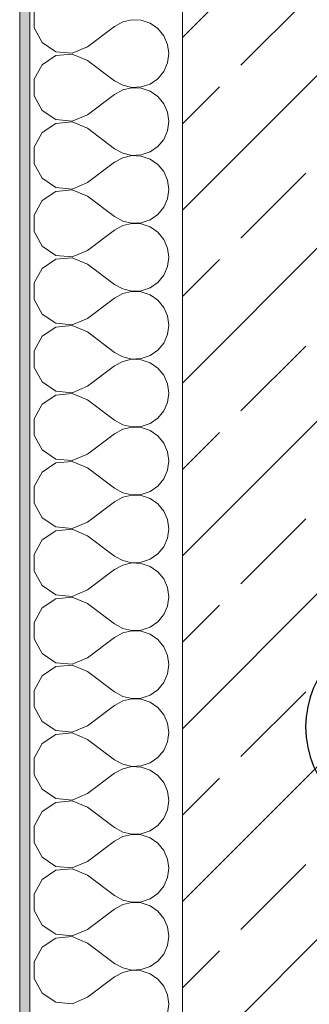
# Model space of a CAD drawing. Header units: metres. Extents: x -3.6 to 84.5, y -11 to 16.8.
# Tile 26 of 256: x -0.175 to 0.11, y 11.933 to 12.9. Entities that reach past the tile are written whole.
import ezdxf

# ---------------------------------------------------------------- set-up
doc = ezdxf.new("R2010")
doc.units = ezdxf.units.M
doc.header["$MEASUREMENT"] = 0
doc.layers.add('209 - Marker.Änderung', color=7, linetype='Continuous')
doc.layers.add('604 - Struktur.Wand Aussen', color=7, linetype='Continuous')

# ---------------------------------------------------------------- blocks, each defined once
blk = doc.blocks.new('*X150')
at = {"layer": '604 - Struktur.Wand Aussen', "color": 7, "linetype": 'Continuous', "lineweight": 5}
for p, q in [((-0.16066, 12.90812), (-0.16066, 12.89188)), ((-0.06466, 12.89987), (-0.07362, 12.89778)), ((-0.05547, 12.89942), (-0.06466, 12.89987)), ((-0.04676, 12.89648), (-0.05547, 12.89942)), ((-0.16066, 12.89188), (-0.15299, 12.87757)), ((-0.10833, 12.87333), (-0.08167, 12.89333)), ((-0.07362, 12.89778), (-0.08167, 12.89333)), ((-0.03918, 12.89127), (-0.04676, 12.89648)), ((-0.03331, 12.88419), (-0.03918, 12.89127)), ((-0.0296, 12.87578), (-0.03331, 12.88419)), ((-0.15299, 12.87757), (-0.13947, 12.86858)), ((-0.1233, 12.86705), (-0.10833, 12.87333)), ((-0.02833, 12.86667), (-0.0296, 12.87578)), ((-0.13947, 12.86475), (-0.15299, 12.85576)), ((-0.13947, 12.86858), (-0.1233, 12.86705)), ((-0.1233, 12.86629), (-0.13947, 12.86475)), ((-0.10833, 12.86), (-0.1233, 12.86629)), ((-0.10833, 12.86), (-0.08167, 12.84)), ((-0.0296, 12.85756), (-0.02833, 12.86667)), ((-0.15299, 12.85576), (-0.16066, 12.84145)), ((-0.03331, 12.84914), (-0.0296, 12.85756)), ((-0.16066, 12.84145), (-0.16066, 12.82521)), ((-0.08167, 12.84), (-0.07362, 12.83555)), ((-0.04676, 12.83685), (-0.03918, 12.84206)), ((-0.03918, 12.84206), (-0.03331, 12.84914)), ((-0.07362, 12.83112), (-0.08167, 12.82667)), ((-0.07362, 12.83555), (-0.06466, 12.83347)), ((-0.06466, 12.8332), (-0.07362, 12.83112)), ((-0.06466, 12.83347), (-0.05547, 12.83391)), ((-0.05547, 12.83275), (-0.06466, 12.8332)), ((-0.05547, 12.83391), (-0.04676, 12.83685)), ((-0.04676, 12.82981), (-0.05547, 12.83275)), ((-0.16066, 12.82521), (-0.15299, 12.8109)), ((-0.10833, 12.80667), (-0.08167, 12.82667)), ((-0.03918, 12.82461), (-0.04676, 12.82981)), ((-0.03331, 12.81752), (-0.03918, 12.82461)), ((-0.15299, 12.8109), (-0.13947, 12.80192)), ((-0.0296, 12.80911), (-0.03331, 12.81752)), ((-0.13947, 12.80192), (-0.1233, 12.80038)), ((-0.1233, 12.80038), (-0.10833, 12.80667)), ((-0.02833, 12.8), (-0.0296, 12.80911)), ((-0.13947, 12.79808), (-0.15299, 12.7891)), ((-0.1233, 12.79962), (-0.13947, 12.79808)), ((-0.10833, 12.79333), (-0.1233, 12.79962)), ((-0.10833, 12.79333), (-0.08167, 12.77333)), ((-0.0296, 12.79089), (-0.02833, 12.8)), ((-0.15299, 12.7891), (-0.16066, 12.77479)), ((-0.03918, 12.77539), (-0.03331, 12.78248)), ((-0.03331, 12.78248), (-0.0296, 12.79089)), ((-0.16066, 12.77479), (-0.16066, 12.75855)), ((-0.08167, 12.77333), (-0.07362, 12.76888)), ((-0.04676, 12.77019), (-0.03918, 12.77539)), ((-0.07362, 12.76445), (-0.08167, 12.76)), ((-0.07362, 12.76888), (-0.06466, 12.7668)), ((-0.06466, 12.76653), (-0.07362, 12.76445)), ((-0.06466, 12.7668), (-0.05547, 12.76725)), ((-0.05547, 12.76609), (-0.06466, 12.76653)), ((-0.05547, 12.76725), (-0.04676, 12.77019)), ((-0.04676, 12.76315), (-0.05547, 12.76609)), ((-0.03918, 12.75794), (-0.04676, 12.76315)), ((-0.16066, 12.75855), (-0.15299, 12.74424)), ((-0.10833, 12.74), (-0.08167, 12.76)), ((-0.03331, 12.75086), (-0.03918, 12.75794)), ((-0.15299, 12.74424), (-0.13947, 12.73525)), ((-0.0296, 12.74244), (-0.03331, 12.75086)), ((-0.13947, 12.73525), (-0.1233, 12.73371)), ((-0.1233, 12.73371), (-0.10833, 12.74)), ((-0.02833, 12.73333), (-0.0296, 12.74244)), ((-0.13947, 12.73142), (-0.15299, 12.72243)), ((-0.1233, 12.73295), (-0.13947, 12.73142)), ((-0.10833, 12.72667), (-0.1233, 12.73295)), ((-0.10833, 12.72667), (-0.08167, 12.70667)), ((-0.03331, 12.71581), (-0.0296, 12.72422)), ((-0.0296, 12.72422), (-0.02833, 12.73333)), ((-0.15299, 12.72243), (-0.16066, 12.70812)), ((-0.03918, 12.70873), (-0.03331, 12.71581)), ((-0.16066, 12.70812), (-0.16066, 12.69188)), ((-0.08167, 12.70667), (-0.07362, 12.70222)), ((-0.04676, 12.70352), (-0.03918, 12.70873)), ((-0.07362, 12.69778), (-0.08167, 12.69333)), ((-0.07362, 12.70222), (-0.06466, 12.70013)), ((-0.06466, 12.69987), (-0.07362, 12.69778)), ((-0.06466, 12.70013), (-0.05547, 12.70058)), ((-0.05547, 12.69942), (-0.06466, 12.69987)), ((-0.05547, 12.70058), (-0.04676, 12.70352)), ((-0.04676, 12.69648), (-0.05547, 12.69942)), ((-0.03918, 12.69127), (-0.04676, 12.69648)), ((-0.16066, 12.69188), (-0.15299, 12.67757)), ((-0.10833, 12.67333), (-0.08167, 12.69333)), ((-0.03331, 12.68419), (-0.03918, 12.69127)), ((-0.15299, 12.67757), (-0.13947, 12.66858)), ((-0.0296, 12.67578), (-0.03331, 12.68419)), ((-0.02833, 12.66667), (-0.0296, 12.67578)), ((-0.13947, 12.66858), (-0.1233, 12.66705)), ((-0.1233, 12.66629), (-0.13947, 12.66475)), ((-0.1233, 12.66705), (-0.10833, 12.67333)), ((-0.10833, 12.66), (-0.1233, 12.66629)), ((-0.0296, 12.65756), (-0.02833, 12.66667)), ((-0.13947, 12.66475), (-0.15299, 12.65576)), ((-0.10833, 12.66), (-0.08167, 12.64)), ((-0.03331, 12.64914), (-0.0296, 12.65756)), ((-0.15299, 12.65576), (-0.16066, 12.64145)), ((-0.03918, 12.64206), (-0.03331, 12.64914)), ((-0.16066, 12.64145), (-0.16066, 12.62521)), ((-0.08167, 12.64), (-0.07362, 12.63555)), ((-0.05547, 12.63391), (-0.04676, 12.63685)), ((-0.04676, 12.63685), (-0.03918, 12.64206)), ((-0.07362, 12.63112), (-0.08167, 12.62667)), ((-0.07362, 12.63555), (-0.06466, 12.63347)), ((-0.06466, 12.6332), (-0.07362, 12.63112)), ((-0.06466, 12.63347), (-0.05547, 12.63391)), ((-0.05547, 12.63275), (-0.06466, 12.6332)), ((-0.04676, 12.62981), (-0.05547, 12.63275)), ((-0.03918, 12.62461), (-0.04676, 12.62981)), ((-0.16066, 12.62521), (-0.15299, 12.6109)), ((-0.10833, 12.60667), (-0.08167, 12.62667)), ((-0.03331, 12.61752), (-0.03918, 12.62461)), ((-0.0296, 12.60911), (-0.03331, 12.61752)), ((-0.15299, 12.6109), (-0.13947, 12.60192)), ((-0.02833, 12.6), (-0.0296, 12.60911)), ((-0.13947, 12.60192), (-0.1233, 12.60038)), ((-0.1233, 12.59962), (-0.13947, 12.59808)), ((-0.1233, 12.60038), (-0.10833, 12.60667)), ((-0.10833, 12.59333), (-0.1233, 12.59962)), ((-0.0296, 12.59089), (-0.02833, 12.6)), ((-0.15299, 12.5891), (-0.16066, 12.57479)), ((-0.13947, 12.59808), (-0.15299, 12.5891)), ((-0.10833, 12.59333), (-0.08167, 12.57333)), ((-0.03331, 12.58248), (-0.0296, 12.59089)), ((-0.03918, 12.57539), (-0.03331, 12.58248)), ((-0.16066, 12.57479), (-0.16066, 12.55855)), ((-0.08167, 12.57333), (-0.07362, 12.56888)), ((-0.05547, 12.56725), (-0.04676, 12.57019)), ((-0.04676, 12.57019), (-0.03918, 12.57539)), ((-0.10833, 12.54), (-0.08167, 12.56)), ((-0.07362, 12.56445), (-0.08167, 12.56)), ((-0.07362, 12.56888), (-0.06466, 12.5668)), ((-0.06466, 12.56653), (-0.07362, 12.56445)), ((-0.06466, 12.5668), (-0.05547, 12.56725)), ((-0.05547, 12.56609), (-0.06466, 12.56653)), ((-0.04676, 12.56315), (-0.05547, 12.56609)), ((-0.03918, 12.55794), (-0.04676, 12.56315)), ((-0.16066, 12.55855), (-0.15299, 12.54424)), ((-0.03331, 12.55086), (-0.03918, 12.55794)), ((-0.0296, 12.54244), (-0.03331, 12.55086)), ((-0.15299, 12.54424), (-0.13947, 12.53525)), ((-0.02833, 12.53333), (-0.0296, 12.54244)), ((-0.13947, 12.53142), (-0.15299, 12.52243)), ((-0.13947, 12.53525), (-0.1233, 12.53371)), ((-0.1233, 12.53295), (-0.13947, 12.53142)), ((-0.1233, 12.53371), (-0.10833, 12.54)), ((-0.10833, 12.52667), (-0.1233, 12.53295)), ((-0.0296, 12.52422), (-0.02833, 12.53333)), ((-0.15299, 12.52243), (-0.16066, 12.50812)), ((-0.10833, 12.52667), (-0.08167, 12.50667)), ((-0.03331, 12.51581), (-0.0296, 12.52422)), ((-0.03918, 12.50873), (-0.03331, 12.51581)), ((-0.16066, 12.50812), (-0.16066, 12.49188)), ((-0.08167, 12.50667), (-0.07362, 12.50222)), ((-0.07362, 12.50222), (-0.06466, 12.50013)), ((-0.05547, 12.50058), (-0.04676, 12.50352)), ((-0.04676, 12.50352), (-0.03918, 12.50873)), ((-0.16066, 12.49188), (-0.15299, 12.47757)), ((-0.10833, 12.47333), (-0.08167, 12.49333)), ((-0.07362, 12.49778), (-0.08167, 12.49333)), ((-0.06466, 12.49987), (-0.07362, 12.49778)), ((-0.06466, 12.50013), (-0.05547, 12.50058)), ((-0.05547, 12.49942), (-0.06466, 12.49987)), ((-0.04676, 12.49648), (-0.05547, 12.49942)), ((-0.03918, 12.49127), (-0.04676, 12.49648)), ((-0.03331, 12.48419), (-0.03918, 12.49127)), ((-0.0296, 12.47578), (-0.03331, 12.48419)), ((-0.15299, 12.47757), (-0.13947, 12.46858)), ((-0.1233, 12.46705), (-0.10833, 12.47333)), ((-0.02833, 12.46667), (-0.0296, 12.47578)), ((-0.13947, 12.46475), (-0.15299, 12.45576)), ((-0.13947, 12.46858), (-0.1233, 12.46705)), ((-0.1233, 12.46629), (-0.13947, 12.46475)), ((-0.10833, 12.46), (-0.1233, 12.46629)), ((-0.0296, 12.45756), (-0.02833, 12.46667)), ((-0.15299, 12.45576), (-0.16066, 12.44145)), ((-0.10833, 12.46), (-0.08167, 12.44)), ((-0.03331, 12.44914), (-0.0296, 12.45756)), ((-0.03918, 12.44206), (-0.03331, 12.44914)), ((-0.16066, 12.44145), (-0.16066, 12.42521)), ((-0.08167, 12.44), (-0.07362, 12.43555)), ((-0.07362, 12.43555), (-0.06466, 12.43347)), ((-0.06466, 12.43347), (-0.05547, 12.43391)), ((-0.05547, 12.43391), (-0.04676, 12.43685)), ((-0.04676, 12.43685), (-0.03918, 12.44206)), ((-0.16066, 12.42521), (-0.15299, 12.4109)), ((-0.10833, 12.40667), (-0.08167, 12.42667)), ((-0.07362, 12.43112), (-0.08167, 12.42667)), ((-0.06466, 12.4332), (-0.07362, 12.43112)), ((-0.05547, 12.43275), (-0.06466, 12.4332)), ((-0.04676, 12.42981), (-0.05547, 12.43275)), ((-0.03918, 12.42461), (-0.04676, 12.42981)), ((-0.03331, 12.41752), (-0.03918, 12.42461)), ((-0.0296, 12.40911), (-0.03331, 12.41752)), ((-0.15299, 12.4109), (-0.13947, 12.40192)), ((-0.1233, 12.40038), (-0.10833, 12.40667)), ((-0.02833, 12.4), (-0.0296, 12.40911)), ((-0.13947, 12.39808), (-0.15299, 12.3891)), ((-0.13947, 12.40192), (-0.1233, 12.40038)), ((-0.1233, 12.39962), (-0.13947, 12.39808)), ((-0.10833, 12.39333), (-0.1233, 12.39962)), ((-0.0296, 12.39089), (-0.02833, 12.4)), ((-0.15299, 12.3891), (-0.16066, 12.37479)), ((-0.10833, 12.39333), (-0.08167, 12.37333)), ((-0.03331, 12.38248), (-0.0296, 12.39089)), ((-0.03918, 12.37539), (-0.03331, 12.38248)), ((-0.16066, 12.37479), (-0.16066, 12.35855)), ((-0.08167, 12.37333), (-0.07362, 12.36888)), ((-0.07362, 12.36888), (-0.06466, 12.3668)), ((-0.06466, 12.36653), (-0.07362, 12.36445)), ((-0.06466, 12.3668), (-0.05547, 12.36725)), ((-0.05547, 12.36609), (-0.06466, 12.36653)), ((-0.05547, 12.36725), (-0.04676, 12.37019)), ((-0.04676, 12.37019), (-0.03918, 12.37539)), ((-0.16066, 12.35855), (-0.15299, 12.34424)), ((-0.10833, 12.34), (-0.08167, 12.36)), ((-0.07362, 12.36445), (-0.08167, 12.36)), ((-0.04676, 12.36315), (-0.05547, 12.36609)), ((-0.03918, 12.35794), (-0.04676, 12.36315)), ((-0.03331, 12.35086), (-0.03918, 12.35794)), ((-0.0296, 12.34244), (-0.03331, 12.35086)), ((-0.15299, 12.34424), (-0.13947, 12.33525)), ((-0.1233, 12.33371), (-0.10833, 12.34)), ((-0.02833, 12.33333), (-0.0296, 12.34244)), ((-0.13947, 12.33142), (-0.15299, 12.32243)), ((-0.13947, 12.33525), (-0.1233, 12.33371)), ((-0.1233, 12.33295), (-0.13947, 12.33142)), ((-0.10833, 12.32667), (-0.1233, 12.33295)), ((-0.0296, 12.32422), (-0.02833, 12.33333)), ((-0.15299, 12.32243), (-0.16066, 12.30812)), ((-0.10833, 12.32667), (-0.08167, 12.30667)), ((-0.03331, 12.31581), (-0.0296, 12.32422)), ((-0.16066, 12.30812), (-0.16066, 12.29188)), ((-0.04676, 12.30352), (-0.03918, 12.30873)), ((-0.03918, 12.30873), (-0.03331, 12.31581)), ((-0.08167, 12.30667), (-0.07362, 12.30222)), ((-0.07362, 12.30222), (-0.06466, 12.30013)), ((-0.06466, 12.29987), (-0.07362, 12.29778)), ((-0.06466, 12.30013), (-0.05547, 12.30058)), ((-0.05547, 12.29942), (-0.06466, 12.29987)), ((-0.05547, 12.30058), (-0.04676, 12.30352)), ((-0.04676, 12.29648), (-0.05547, 12.29942)), ((-0.16066, 12.29188), (-0.15299, 12.27757)), ((-0.10833, 12.27333), (-0.08167, 12.29333)), ((-0.07362, 12.29778), (-0.08167, 12.29333)), ((-0.03918, 12.29127), (-0.04676, 12.29648)), ((-0.03331, 12.28419), (-0.03918, 12.29127)), ((-0.0296, 12.27578), (-0.03331, 12.28419)), ((-0.15299, 12.27757), (-0.13947, 12.26858)), ((-0.1233, 12.26705), (-0.10833, 12.27333)), ((-0.02833, 12.26667), (-0.0296, 12.27578)), ((-0.13947, 12.26475), (-0.15299, 12.25576)), ((-0.13947, 12.26858), (-0.1233, 12.26705)), ((-0.1233, 12.26629), (-0.13947, 12.26475)), ((-0.10833, 12.26), (-0.1233, 12.26629)), ((-0.10833, 12.26), (-0.08167, 12.24)), ((-0.0296, 12.25756), (-0.02833, 12.26667)), ((-0.15299, 12.25576), (-0.16066, 12.24145)), ((-0.03331, 12.24914), (-0.0296, 12.25756)), ((-0.16066, 12.24145), (-0.16066, 12.22521)), ((-0.04676, 12.23685), (-0.03918, 12.24206)), ((-0.03918, 12.24206), (-0.03331, 12.24914)), ((-0.08167, 12.24), (-0.07362, 12.23555)), ((-0.07362, 12.23112), (-0.08167, 12.22667)), ((-0.07362, 12.23555), (-0.06466, 12.23347)), ((-0.06466, 12.2332), (-0.07362, 12.23112)), ((-0.06466, 12.23347), (-0.05547, 12.23391)), ((-0.05547, 12.23275), (-0.06466, 12.2332)), ((-0.05547, 12.23391), (-0.04676, 12.23685)), ((-0.04676, 12.22981), (-0.05547, 12.23275)), ((-0.16066, 12.22521), (-0.15299, 12.2109)), ((-0.10833, 12.20667), (-0.08167, 12.22667)), ((-0.03918, 12.22461), (-0.04676, 12.22981)), ((-0.03331, 12.21752), (-0.03918, 12.22461)), ((-0.0296, 12.20911), (-0.03331, 12.21752)), ((-0.15299, 12.2109), (-0.13947, 12.20192)), ((-0.13947, 12.20192), (-0.1233, 12.20038)), ((-0.1233, 12.20038), (-0.10833, 12.20667)), ((-0.02833, 12.2), (-0.0296, 12.20911)), ((-0.13947, 12.19808), (-0.15299, 12.1891)), ((-0.1233, 12.19962), (-0.13947, 12.19808)), ((-0.10833, 12.19333), (-0.1233, 12.19962)), ((-0.10833, 12.19333), (-0.08167, 12.17333)), ((-0.0296, 12.19089), (-0.02833, 12.2)), ((-0.15299, 12.1891), (-0.16066, 12.17479)), ((-0.03918, 12.17539), (-0.03331, 12.18248)), ((-0.03331, 12.18248), (-0.0296, 12.19089)), ((-0.16066, 12.17479), (-0.16066, 12.15855)), ((-0.08167, 12.17333), (-0.07362, 12.16888)), ((-0.04676, 12.17019), (-0.03918, 12.17539)), ((-0.07362, 12.16445), (-0.08167, 12.16)), ((-0.07362, 12.16888), (-0.06466, 12.1668)), ((-0.06466, 12.16653), (-0.07362, 12.16445)), ((-0.06466, 12.1668), (-0.05547, 12.16725)), ((-0.05547, 12.16609), (-0.06466, 12.16653)), ((-0.05547, 12.16725), (-0.04676, 12.17019)), ((-0.04676, 12.16315), (-0.05547, 12.16609)), ((-0.03918, 12.15794), (-0.04676, 12.16315)), ((-0.16066, 12.15855), (-0.15299, 12.14424)), ((-0.10833, 12.14), (-0.08167, 12.16)), ((-0.03331, 12.15086), (-0.03918, 12.15794)), ((-0.15299, 12.14424), (-0.13947, 12.13525)), ((-0.0296, 12.14244), (-0.03331, 12.15086)), ((-0.13947, 12.13525), (-0.1233, 12.13371)), ((-0.1233, 12.13371), (-0.10833, 12.14)), ((-0.02833, 12.13333), (-0.0296, 12.14244)), ((-0.13947, 12.13142), (-0.15299, 12.12243)), ((-0.1233, 12.13295), (-0.13947, 12.13142)), ((-0.10833, 12.12667), (-0.1233, 12.13295)), ((-0.10833, 12.12667), (-0.08167, 12.10667)), ((-0.0296, 12.12422), (-0.02833, 12.13333)), ((-0.15299, 12.12243), (-0.16066, 12.10812)), ((-0.03918, 12.10873), (-0.03331, 12.11581)), ((-0.03331, 12.11581), (-0.0296, 12.12422)), ((-0.16066, 12.10812), (-0.16066, 12.09188)), ((-0.08167, 12.10667), (-0.07362, 12.10222)), ((-0.04676, 12.10352), (-0.03918, 12.10873)), ((-0.07362, 12.09778), (-0.08167, 12.09333)), ((-0.07362, 12.10222), (-0.06466, 12.10013)), ((-0.06466, 12.09987), (-0.07362, 12.09778)), ((-0.06466, 12.10013), (-0.05547, 12.10058)), ((-0.05547, 12.09942), (-0.06466, 12.09987)), ((-0.05547, 12.10058), (-0.04676, 12.10352)), ((-0.04676, 12.09648), (-0.05547, 12.09942)), ((-0.03918, 12.09127), (-0.04676, 12.09648)), ((-0.16066, 12.09188), (-0.15299, 12.07757)), ((-0.10833, 12.07333), (-0.08167, 12.09333)), ((-0.03331, 12.08419), (-0.03918, 12.09127)), ((-0.15299, 12.07757), (-0.13947, 12.06858)), ((-0.0296, 12.07578), (-0.03331, 12.08419)), ((-0.13947, 12.06858), (-0.1233, 12.06705)), ((-0.1233, 12.06705), (-0.10833, 12.07333)), ((-0.02833, 12.06667), (-0.0296, 12.07578)), ((-0.0296, 12.05756), (-0.02833, 12.06667)), ((-0.13947, 12.06475), (-0.15299, 12.05576)), ((-0.1233, 12.06629), (-0.13947, 12.06475)), ((-0.10833, 12.06), (-0.1233, 12.06629)), ((-0.10833, 12.06), (-0.08167, 12.04)), ((-0.03331, 12.04914), (-0.0296, 12.05756)), ((-0.15299, 12.05576), (-0.16066, 12.04145)), ((-0.03918, 12.04206), (-0.03331, 12.04914)), ((-0.16066, 12.04145), (-0.16066, 12.02521)), ((-0.08167, 12.04), (-0.07362, 12.03555)), ((-0.04676, 12.03685), (-0.03918, 12.04206)), ((-0.07362, 12.03112), (-0.08167, 12.02667)), ((-0.07362, 12.03555), (-0.06466, 12.03347)), ((-0.06466, 12.0332), (-0.07362, 12.03112)), ((-0.06466, 12.03347), (-0.05547, 12.03391)), ((-0.05547, 12.03275), (-0.06466, 12.0332)), ((-0.05547, 12.03391), (-0.04676, 12.03685)), ((-0.04676, 12.02981), (-0.05547, 12.03275)), ((-0.03918, 12.02461), (-0.04676, 12.02981)), ((-0.16066, 12.02521), (-0.15299, 12.0109)), ((-0.10833, 12.00667), (-0.08167, 12.02667)), ((-0.03331, 12.01752), (-0.03918, 12.02461)), ((-0.15299, 12.0109), (-0.13947, 12.00192)), ((-0.0296, 12.00911), (-0.03331, 12.01752)), ((-0.02833, 12), (-0.0296, 12.00911)), ((-0.13947, 12.00192), (-0.1233, 12.00038)), ((-0.1233, 11.99962), (-0.13947, 11.99808)), ((-0.1233, 12.00038), (-0.10833, 12.00667)), ((-0.10833, 11.99333), (-0.1233, 11.99962)), ((-0.0296, 11.99089), (-0.02833, 12)), ((-0.15299, 11.9891), (-0.16066, 11.97479)), ((-0.13947, 11.99808), (-0.15299, 11.9891)), ((-0.10833, 11.99333), (-0.08167, 11.97333)), ((-0.03331, 11.98248), (-0.0296, 11.99089)), ((-0.03918, 11.97539), (-0.03331, 11.98248)), ((-0.16066, 11.97479), (-0.16066, 11.95855)), ((-0.08167, 11.97333), (-0.07362, 11.96888)), ((-0.05547, 11.96725), (-0.04676, 11.97019)), ((-0.04676, 11.97019), (-0.03918, 11.97539)), ((-0.07362, 11.96445), (-0.08167, 11.96)), ((-0.07362, 11.96888), (-0.06466, 11.9668)), ((-0.06466, 11.96653), (-0.07362, 11.96445)), ((-0.06466, 11.9668), (-0.05547, 11.96725)), ((-0.05547, 11.96609), (-0.06466, 11.96653)), ((-0.04676, 11.96315), (-0.05547, 11.96609)), ((-0.03918, 11.95794), (-0.04676, 11.96315)), ((-0.16066, 11.95855), (-0.15299, 11.94424)), ((-0.10833, 11.94), (-0.08167, 11.96)), ((-0.03331, 11.95086), (-0.03918, 11.95794)), ((-0.0296, 11.94244), (-0.03331, 11.95086)), ((-0.15299, 11.94424), (-0.13947, 11.93525)), ((-0.02833, 11.93333), (-0.0296, 11.94244)), ((-0.13947, 11.93525), (-0.1233, 11.93371)), ((-0.1233, 11.93371), (-0.10833, 11.94)), ((-0.0296, 11.92422), (-0.02833, 11.93333))]:
    blk.add_line(p, q, dxfattribs=at)

msp = doc.modelspace()

# ---------------------------------------------------------------- hatches: boundary and pattern name
at = {"layer": '604 - Struktur.Wand Aussen', "linetype": 'Continuous', "lineweight": 0, "true_color": 0x000000}
h = msp.add_hatch(dxfattribs=at)
h.set_pattern_fill('Verputz_0001', color=18, style=0, pattern_type=2)
h.set_pattern_definition([(0, (0, 0), (0, 0.08660254), [0, -0.05]), (0, (0.025, 0.0433), (0, 0.08660254), [0, -0.05])])
h.paths.add_polyline_path([(-0.175, 13.845), (-0.175, 7.895), (-0.165, 7.895), (-0.165, 13.845)])
h = msp.add_hatch(dxfattribs=at)
h.set_pattern_fill('Beton__Stahlbeton_0001', color=18, style=0, pattern_type=2)
h.set_pattern_definition([(45, (0, 0), (-0.0848528, 0.0848528), []), (45, (-0.04243, 0.04243), (-0.0848528, 0.0848528), [0.09, -0.03])])
h.paths.add_polyline_path([(-0.015, 13.455), (-0.015, 7.895), (0.105, 7.895), (0.175, 7.895), (0.225, 7.895), (0.225, 13.455)])

# ---------------------------------------------------------------- linework, layer by layer
at = {"layer": '209 - Marker.Änderung', "color": 1, "linetype": 'Continuous', "lineweight": 25}
msp.add_arc((0.205, 12.20545), 0.09887, 90, 270, dxfattribs=at)
at = {"layer": '604 - Struktur.Wand Aussen', "color": 7, "linetype": 'Continuous', "lineweight": 5}
msp.add_line((-0.165, 13.705), (-0.165, 7.895), dxfattribs=at)
at = {"layer": '604 - Struktur.Wand Aussen', "color": 7, "linetype": 'Continuous', "lineweight": 13}
msp.add_line((-0.015, 13.455), (-0.015, 7.895), dxfattribs=at)
at = {"layer": '604 - Struktur.Wand Aussen', "color": 7, "linetype": 'Continuous', "lineweight": 5, "flags": 128}
msp.add_lwpolyline([(-0.175, 13.845), (-0.175, 7.895)], dxfattribs=at)

# ---------------------------------------------------------------- block references
at = {"layer": '604 - Struktur.Wand Aussen', "color": 7, "lineweight": 18}
msp.add_blockref('*X150', (0, 0), dxfattribs=at)

doc.saveas('drawing.dxf')
